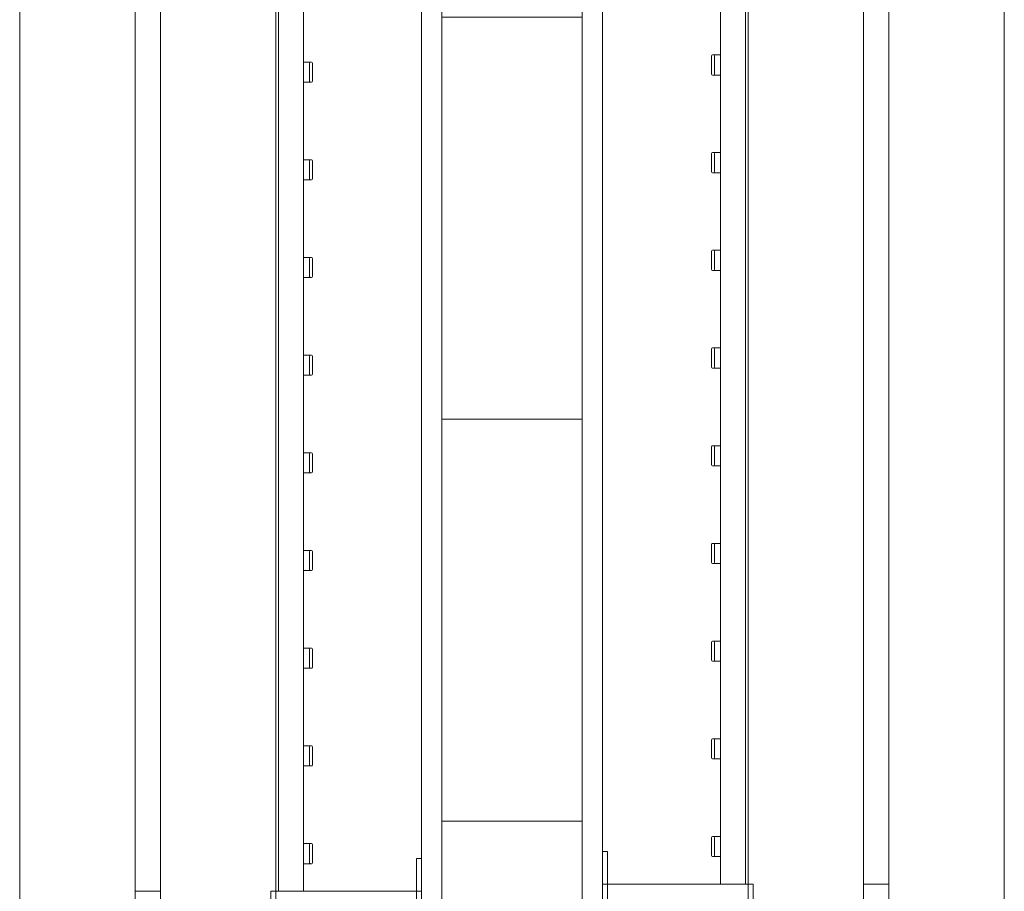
# Model space of a CAD drawing. Header units: millimetres. Extents: x 2016 to 102618, y -16590 to 68005.
# Tile 193 of 256: x 82010 to 82990, y 20180 to 21048. Entities that reach past the tile are written whole.
import ezdxf

# ---------------------------------------------------------------- set-up
doc = ezdxf.new("R2010")
doc.units = ezdxf.units.MM
for name, color, linetype, lineweight in [('A-WALL', 113, 'Continuous', 13), ('A-WALL-FNSH', 113, 'Continuous', 25), ('A-WALL-PATT', 111, 'Continuous', 25), ('I-FURN', 30, 'Continuous', 13)]:
    doc.layers.add(name, color=color, linetype=linetype, lineweight=lineweight)

# ---------------------------------------------------------------- blocks, each defined once
blk = doc.blocks.new('79_VCS_FU_zitbank_kleedkamers - 79_VCS_FU_zitbank_kleedkamers-V7-00 Begane grond')
at = {"layer": 'I-FURN'}
for p, q in [((5080, 0), (5080, -5.08)), ((5080, -5.08), (5112.5, -5.08)), ((5112.5, -5), (5112.5, 0)), ((5137.5, 0), (5112.5, 0)), ((5112.5, -145), (5112.5, -5)), ((5137.5, -5), (5112.5, -5)), ((4162.5, -117.5), (5112.5, -117.5)), ((4287.22, -110.5), (4287.22, -109.51)), ((4287.22, -110.74), (4287.22, -116.5)), ((4306.26, -108.53), (4288.2, -108.53)), ((4288.22, -111.5), (4306.26, -111.5)), ((4307.22, -109.49), (4307.22, -110.53)), ((4307.22, -116.53), (4307.22, -110.77)), ((4384.44, -110.5), (4384.44, -109.51)), ((4384.44, -110.74), (4384.44, -116.5)), ((4403.48, -108.53), (4385.42, -108.53)), ((4385.44, -111.5), (4403.48, -111.5)), ((4404.44, -109.49), (4404.44, -110.53)), ((4404.44, -116.53), (4404.44, -110.77)), ((4481.67, -110.5), (4481.67, -109.51)), ((4481.67, -110.74), (4481.67, -116.5)), ((4500.7, -108.53), (4482.64, -108.53)), ((4482.67, -111.5), (4500.7, -111.5)), ((4501.67, -109.49), (4501.67, -110.53)), ((4501.67, -116.53), (4501.67, -110.77)), ((4578.89, -110.5), (4578.89, -109.51)), ((4578.89, -110.74), (4578.89, -116.5)), ((4597.92, -108.53), (4579.87, -108.53)), ((4579.89, -111.5), (4597.93, -111.5)), ((4598.89, -109.49), (4598.89, -110.53)), ((4598.89, -116.53), (4598.89, -110.77)), ((4676.11, -110.5), (4676.11, -109.51)), ((4676.11, -110.74), (4676.11, -116.5)), ((4695.14, -108.53), (4677.09, -108.53)), ((4677.11, -111.5), (4695.15, -111.5)), ((4696.11, -109.49), (4696.11, -110.53)), ((4696.11, -116.53), (4696.11, -110.77)), ((4773.33, -110.5), (4773.33, -109.51)), ((4773.33, -110.74), (4773.33, -116.5)), ((4792.37, -108.53), (4774.31, -108.53)), ((4774.33, -111.5), (4792.37, -111.5)), ((4793.33, -109.49), (4793.33, -110.53)), ((4793.33, -116.53), (4793.33, -110.77)), ((4870.56, -110.5), (4870.56, -109.51)), ((4870.56, -110.74), (4870.56, -116.5)), ((4889.59, -108.53), (4871.53, -108.53)), ((4871.56, -111.5), (4889.59, -111.5)), ((4890.56, -109.49), (4890.56, -110.53)), ((4890.56, -116.53), (4890.56, -110.77)), ((4967.78, -110.5), (4967.78, -109.51)), ((4967.78, -110.74), (4967.78, -116.5)), ((4986.81, -108.53), (4968.76, -108.53)), ((4968.78, -111.5), (4986.82, -111.5)), ((4987.78, -109.49), (4987.78, -110.53)), ((4987.78, -116.53), (4987.78, -110.77)), ((5065, -110.5), (5065, -109.51)), ((5065, -110.74), (5065, -116.5)), ((5084.03, -108.53), (5065.98, -108.53)), ((5066, -111.5), (5084.04, -111.5)), ((5085, -109.49), (5085, -110.53)), ((5085, -116.53), (5085, -110.77)), ((5112.5, -142.5), (4162.5, -142.5)), ((5112.5, -145), (4162.5, -145)), ((5112.5, -150), (5112.5, -145)), ((5137.5, -145), (5112.5, -145)), ((5137.5, -145), (5112.5, -145)), ((5137.5, -150), (5112.5, -150)), ((50, -260), (8250, -260)), ((5112.5, -285.17), (5112.5, -259.64)), ((8250, -285), (50, -285)), ((50, -400), (8250, -400))]:
    blk.add_line(p, q, dxfattribs=at)
at = {"layer": 'I-FURN', "flags": 128}
for points in [[(4287.22, -117.53), (4287.22, -117.43), (4287.22, -117.34), (4287.22, -117.24), (4287.22, -117.14), (4287.22, -117.05), (4287.22, -116.95), (4287.22, -116.86), (4287.22, -116.77), (4287.22, -116.68), (4287.22, -116.59), (4287.22, -116.5), (4287.22, -116.42), (4287.22, -116.34), (4287.22, -116.26), (4287.22, -116.18), (4287.22, -116.1), (4287.22, -116.03), (4287.22, -115.96), (4287.22, -115.89), (4287.22, -115.83), (4287.22, -115.77), (4287.22, -115.71), (4287.22, -115.68)], [(4307.22, -115.67), (4307.22, -115.72), (4307.22, -115.78), (4307.22, -115.85), (4307.22, -115.91), (4307.22, -115.98), (4307.22, -116.05), (4307.22, -116.13), (4307.22, -116.2), (4307.22, -116.28), (4307.22, -116.36), (4307.22, -116.45), (4307.22, -116.53), (4307.22, -116.62), (4307.22, -116.71), (4307.22, -116.8), (4307.22, -116.9), (4307.22, -116.99), (4307.22, -117.08), (4307.22, -117.18), (4307.22, -117.28), (4307.22, -117.38), (4307.22, -117.47)], [(4384.44, -117.53), (4384.44, -117.43), (4384.44, -117.34), (4384.44, -117.24), (4384.44, -117.14), (4384.44, -117.05), (4384.44, -116.95), (4384.44, -116.86), (4384.44, -116.77), (4384.44, -116.68), (4384.44, -116.59), (4384.44, -116.5), (4384.44, -116.42), (4384.44, -116.34), (4384.44, -116.26), (4384.44, -116.18), (4384.44, -116.1), (4384.44, -116.03), (4384.44, -115.96), (4384.44, -115.89), (4384.44, -115.83), (4384.44, -115.77), (4384.44, -115.71), (4384.44, -115.68)], [(4404.44, -115.67), (4404.44, -115.72), (4404.44, -115.78), (4404.44, -115.85), (4404.44, -115.91), (4404.44, -115.98), (4404.44, -116.05), (4404.44, -116.13), (4404.44, -116.2), (4404.44, -116.28), (4404.44, -116.36), (4404.44, -116.45), (4404.44, -116.53), (4404.44, -116.62), (4404.44, -116.71), (4404.44, -116.8), (4404.44, -116.9), (4404.44, -116.99), (4404.44, -117.08), (4404.44, -117.18), (4404.44, -117.28), (4404.44, -117.38), (4404.44, -117.47)], [(4481.67, -117.53), (4481.67, -117.43), (4481.67, -117.34), (4481.67, -117.24), (4481.67, -117.14), (4481.67, -117.05), (4481.67, -116.95), (4481.67, -116.86), (4481.67, -116.77), (4481.67, -116.68), (4481.67, -116.59), (4481.67, -116.5), (4481.67, -116.42), (4481.67, -116.34), (4481.67, -116.26), (4481.67, -116.18), (4481.67, -116.1), (4481.67, -116.03), (4481.67, -115.96), (4481.67, -115.89), (4481.67, -115.83), (4481.67, -115.77), (4481.67, -115.71), (4481.67, -115.68)], [(4501.67, -115.67), (4501.67, -115.72), (4501.67, -115.78), (4501.67, -115.85), (4501.67, -115.91), (4501.67, -115.98), (4501.67, -116.05), (4501.67, -116.13), (4501.67, -116.2), (4501.67, -116.28), (4501.67, -116.36), (4501.67, -116.45), (4501.67, -116.53), (4501.67, -116.62), (4501.67, -116.71), (4501.67, -116.8), (4501.67, -116.9), (4501.67, -116.99), (4501.67, -117.08), (4501.67, -117.18), (4501.67, -117.28), (4501.67, -117.38), (4501.67, -117.47)], [(4578.89, -117.53), (4578.89, -117.43), (4578.89, -117.34), (4578.89, -117.24), (4578.89, -117.14), (4578.89, -117.05), (4578.89, -116.95), (4578.89, -116.86), (4578.89, -116.77), (4578.89, -116.68), (4578.89, -116.59), (4578.89, -116.5), (4578.89, -116.42), (4578.89, -116.34), (4578.89, -116.26), (4578.89, -116.18), (4578.89, -116.1), (4578.89, -116.03), (4578.89, -115.96), (4578.89, -115.89), (4578.89, -115.83), (4578.89, -115.77), (4578.89, -115.71), (4578.89, -115.68)], [(4598.89, -115.67), (4598.89, -115.72), (4598.89, -115.78), (4598.89, -115.85), (4598.89, -115.91), (4598.89, -115.98), (4598.89, -116.05), (4598.89, -116.13), (4598.89, -116.2), (4598.89, -116.28), (4598.89, -116.36), (4598.89, -116.45), (4598.89, -116.53), (4598.89, -116.62), (4598.89, -116.71), (4598.89, -116.8), (4598.89, -116.9), (4598.89, -116.99), (4598.89, -117.08), (4598.89, -117.18), (4598.89, -117.28), (4598.89, -117.38), (4598.89, -117.47)], [(4676.11, -117.53), (4676.11, -117.43), (4676.11, -117.34), (4676.11, -117.24), (4676.11, -117.14), (4676.11, -117.05), (4676.11, -116.95), (4676.11, -116.86), (4676.11, -116.77), (4676.11, -116.68), (4676.11, -116.59), (4676.11, -116.5), (4676.11, -116.42), (4676.11, -116.34), (4676.11, -116.26), (4676.11, -116.18), (4676.11, -116.1), (4676.11, -116.03), (4676.11, -115.96), (4676.11, -115.89), (4676.11, -115.83), (4676.11, -115.77), (4676.11, -115.71), (4676.11, -115.68)], [(4696.11, -115.67), (4696.11, -115.72), (4696.11, -115.78), (4696.11, -115.85), (4696.11, -115.91), (4696.11, -115.98), (4696.11, -116.05), (4696.11, -116.13), (4696.11, -116.2), (4696.11, -116.28), (4696.11, -116.36), (4696.11, -116.45), (4696.11, -116.53), (4696.11, -116.62), (4696.11, -116.71), (4696.11, -116.8), (4696.11, -116.9), (4696.11, -116.99), (4696.11, -117.08), (4696.11, -117.18), (4696.11, -117.28), (4696.11, -117.38), (4696.11, -117.47)], [(4773.33, -117.53), (4773.33, -117.43), (4773.33, -117.34), (4773.33, -117.24), (4773.33, -117.14), (4773.33, -117.05), (4773.33, -116.95), (4773.33, -116.86), (4773.33, -116.77), (4773.33, -116.68), (4773.33, -116.59), (4773.33, -116.5), (4773.33, -116.42), (4773.33, -116.34), (4773.33, -116.26), (4773.33, -116.18), (4773.33, -116.1), (4773.33, -116.03), (4773.33, -115.96), (4773.33, -115.89), (4773.33, -115.83), (4773.33, -115.77), (4773.33, -115.71), (4773.33, -115.68)], [(4793.33, -115.67), (4793.33, -115.72), (4793.33, -115.78), (4793.33, -115.85), (4793.33, -115.91), (4793.33, -115.98), (4793.33, -116.05), (4793.33, -116.13), (4793.33, -116.2), (4793.33, -116.28), (4793.33, -116.36), (4793.33, -116.45), (4793.33, -116.53), (4793.33, -116.62), (4793.33, -116.71), (4793.33, -116.8), (4793.33, -116.9), (4793.33, -116.99), (4793.33, -117.08), (4793.33, -117.18), (4793.33, -117.28), (4793.33, -117.38), (4793.33, -117.47)], [(4870.56, -117.53), (4870.56, -117.43), (4870.56, -117.34), (4870.56, -117.24), (4870.56, -117.14), (4870.56, -117.05), (4870.56, -116.95), (4870.56, -116.86), (4870.56, -116.77), (4870.56, -116.68), (4870.56, -116.59), (4870.56, -116.5), (4870.56, -116.42), (4870.56, -116.34), (4870.56, -116.26), (4870.56, -116.18), (4870.56, -116.1), (4870.56, -116.03), (4870.56, -115.96), (4870.56, -115.89), (4870.56, -115.83), (4870.56, -115.77), (4870.56, -115.71), (4870.56, -115.68)], [(4890.56, -115.67), (4890.56, -115.72), (4890.56, -115.78), (4890.56, -115.85), (4890.56, -115.91), (4890.56, -115.98), (4890.56, -116.05), (4890.56, -116.13), (4890.56, -116.2), (4890.56, -116.28), (4890.56, -116.36), (4890.56, -116.45), (4890.56, -116.53), (4890.56, -116.62), (4890.56, -116.71), (4890.56, -116.8), (4890.56, -116.9), (4890.56, -116.99), (4890.56, -117.08), (4890.56, -117.18), (4890.56, -117.28), (4890.56, -117.38), (4890.56, -117.47)], [(4967.78, -117.53), (4967.78, -117.43), (4967.78, -117.34), (4967.78, -117.24), (4967.78, -117.14), (4967.78, -117.05), (4967.78, -116.95), (4967.78, -116.86), (4967.78, -116.77), (4967.78, -116.68), (4967.78, -116.59), (4967.78, -116.5), (4967.78, -116.42), (4967.78, -116.34), (4967.78, -116.26), (4967.78, -116.18), (4967.78, -116.1), (4967.78, -116.03), (4967.78, -115.96), (4967.78, -115.89), (4967.78, -115.83), (4967.78, -115.77), (4967.78, -115.71), (4967.78, -115.68)], [(4987.78, -115.67), (4987.78, -115.72), (4987.78, -115.78), (4987.78, -115.85), (4987.78, -115.91), (4987.78, -115.98), (4987.78, -116.05), (4987.78, -116.13), (4987.78, -116.2), (4987.78, -116.28), (4987.78, -116.36), (4987.78, -116.45), (4987.78, -116.53), (4987.78, -116.62), (4987.78, -116.71), (4987.78, -116.8), (4987.78, -116.9), (4987.78, -116.99), (4987.78, -117.08), (4987.78, -117.18), (4987.78, -117.28), (4987.78, -117.38), (4987.78, -117.47)], [(5065, -117.53), (5065, -117.43), (5065, -117.34), (5065, -117.24), (5065, -117.14), (5065, -117.05), (5065, -116.95), (5065, -116.86), (5065, -116.77), (5065, -116.68), (5065, -116.59), (5065, -116.5), (5065, -116.42), (5065, -116.34), (5065, -116.26), (5065, -116.18), (5065, -116.1), (5065, -116.03), (5065, -115.96), (5065, -115.89), (5065, -115.83), (5065, -115.77), (5065, -115.71), (5065, -115.68)], [(5085, -115.67), (5085, -115.72), (5085, -115.78), (5085, -115.85), (5085, -115.91), (5085, -115.98), (5085, -116.05), (5085, -116.13), (5085, -116.2), (5085, -116.28), (5085, -116.36), (5085, -116.45), (5085, -116.53), (5085, -116.62), (5085, -116.71), (5085, -116.8), (5085, -116.9), (5085, -116.99), (5085, -117.08), (5085, -117.18), (5085, -117.28), (5085, -117.38), (5085, -117.47)]]:
    blk.add_lwpolyline(points, dxfattribs=at)
at = {"layer": 'I-FURN'}
for centre, radius, start, end in [((4288.2, -109.51), 0.978, 90, 180), ((4288.22, -110.5), 1, 180, 270), ((4306.26, -109.49), 0.966, 0, 90), ((4306.26, -110.53), 0.962, 270, 360), ((4385.42, -109.51), 0.978, 90, 180), ((4385.44, -110.5), 1, 180, 270), ((4403.48, -109.49), 0.966, 0, 90), ((4403.48, -110.53), 0.962, 270, 360), ((4482.64, -109.51), 0.978, 90, 180), ((4482.67, -110.5), 1, 180, 270), ((4500.7, -109.49), 0.966, 0, 90), ((4500.7, -110.53), 0.962, 270, 360), ((4579.87, -109.51), 0.978, 90, 180), ((4579.89, -110.5), 1, 180, 270), ((4597.92, -109.49), 0.966, 0, 90), ((4597.93, -110.53), 0.962, 270, 360), ((4677.09, -109.51), 0.978, 90, 180), ((4677.11, -110.5), 1, 180, 270), ((4695.14, -109.49), 0.966, 0, 90), ((4695.15, -110.53), 0.962, 270, 360), ((4774.31, -109.51), 0.978, 90, 180), ((4774.33, -110.5), 1, 180, 270), ((4792.37, -109.49), 0.966, 0, 90), ((4792.37, -110.53), 0.962, 270, 360), ((4871.53, -109.51), 0.978, 90, 180), ((4871.56, -110.5), 1, 180, 270), ((4889.59, -109.49), 0.966, 0, 90), ((4889.59, -110.53), 0.962, 270, 360), ((4968.76, -109.51), 0.978, 90, 180), ((4968.78, -110.5), 1, 180, 270), ((4986.81, -109.49), 0.966, 0, 90), ((4986.82, -110.53), 0.962, 270, 360), ((5065.98, -109.51), 0.978, 90, 180), ((5066, -110.5), 1, 180, 270), ((5084.03, -109.49), 0.966, 0, 90), ((5084.04, -110.53), 0.962, 270, 360)]:
    blk.add_arc(centre, radius, start, end, dxfattribs=at)
for centre, major_axis, start_param, end_param in [((4288.2, -109.51), (0.978, 0), 1.570796, 3.140513), ((4288.22, -110.49), (-1, 0), 0.001, 1.570796), ((4306.26, -109.5), (-0.966, 0), 3.14271, 4.712389), ((4306.26, -110.53), (0.962, 0), 4.712389, 6.282063), ((4385.42, -109.51), (0.978, 0), 1.570796, 3.140513), ((4385.44, -110.49), (1, 0), 3.142593, 4.712389), ((4403.48, -109.5), (-0.966, 0), 3.14271, 4.712389), ((4403.48, -110.53), (0.962, 0), 4.712389, 6.282063), ((4482.64, -109.51), (0.978, 0), 1.570796, 3.140513), ((4482.67, -110.49), (1, 0), 3.142593, 4.712389), ((4500.7, -109.5), (0.966, 0), 0.001117, 1.570796), ((4500.7, -110.53), (0.962, 0), 4.712389, 6.282063), ((4579.87, -109.51), (0.978, 0), 1.570796, 3.140513), ((4579.89, -110.49), (-1, 0), 0.001, 1.570796), ((4597.92, -109.5), (-0.966, 0), 3.14271, 4.712389), ((4597.93, -110.53), (0.962, 0), 4.712389, 6.282063), ((4677.09, -109.51), (-0.978, 0), 4.712389, 6.282106), ((4677.11, -110.49), (-1, 0), 0.001, 1.570796), ((4695.14, -109.5), (0.966, 0), 0.001117, 1.570796), ((4695.15, -110.53), (0.962, 0), 4.712389, 6.282063), ((4774.31, -109.51), (0.978, 0), 1.570796, 3.140513), ((4774.33, -110.49), (-1, 0), 0.001, 1.570796), ((4792.37, -109.5), (0.966, 0), 0.001117, 1.570796), ((4792.37, -110.53), (0.962, 0), 4.712389, 6.282063), ((4871.53, -109.51), (0.978, 0), 1.570796, 3.140513), ((4871.56, -110.49), (1, 0), 3.142593, 4.712389), ((4889.59, -109.5), (0.966, 0), 0.001117, 1.570796), ((4889.59, -110.53), (0.962, 0), 4.712389, 6.282063), ((4968.76, -109.51), (0.978, 0), 1.570796, 3.140513), ((4968.78, -110.49), (-1, 0), 0.001, 1.570796), ((4986.81, -109.5), (0.966, 0), 0.001117, 1.570796), ((4986.82, -110.53), (0.962, 0), 4.712389, 6.282063), ((5065.98, -109.51), (0.978, 0), 1.570796, 3.140513), ((5066, -110.49), (-1, 0), 0.001, 1.570796), ((5084.03, -109.5), (-0.966, 0), 3.14271, 4.712389), ((5084.04, -110.53), (0.962, 0), 4.712389, 6.282063)]:
    blk.add_ellipse(centre, major_axis=major_axis, ratio=0.997927, start_param=start_param, end_param=end_param, dxfattribs=at)
blk = doc.blocks.new('79_VCS_FU_zitbank_kleedkamers - 79_VCS_FU_zitbank_kleedkamers-4609168-00 Begane grond')
at = {"layer": 'I-FURN'}
for p, q in [((3187.5, 0), (3162.5, 0)), ((3187.5, -5), (3162.5, -5)), ((3187.5, 0), (3187.5, -5)), ((3187.5, -5), (3187.5, -145)), ((3187.5, -5.08), (3220, -5.08)), ((3220, -5.08), (3220, 0)), ((3187.5, -117.5), (4137.5, -117.5)), ((3215, -110.5), (3215, -109.51)), ((3215, -110.74), (3215, -116.5)), ((3234.03, -108.53), (3215.98, -108.53)), ((3216, -111.5), (3234.04, -111.5)), ((3235, -109.49), (3235, -110.53)), ((3235, -116.53), (3235, -110.77)), ((3312.22, -110.5), (3312.22, -109.51)), ((3312.22, -110.74), (3312.22, -116.5)), ((3331.26, -108.53), (3313.2, -108.53)), ((3313.22, -111.5), (3331.26, -111.5)), ((3332.22, -109.49), (3332.22, -110.53)), ((3332.22, -116.53), (3332.22, -110.77)), ((3409.44, -110.5), (3409.44, -109.51)), ((3409.44, -110.74), (3409.44, -116.5)), ((3428.48, -108.53), (3410.42, -108.53)), ((3410.44, -111.5), (3428.48, -111.5)), ((3429.44, -109.49), (3429.44, -110.53)), ((3429.44, -116.53), (3429.44, -110.77)), ((3506.67, -110.5), (3506.67, -109.51)), ((3506.67, -110.74), (3506.67, -116.5)), ((3525.7, -108.53), (3507.64, -108.53)), ((3507.67, -111.5), (3525.7, -111.5)), ((3526.67, -109.49), (3526.67, -110.53)), ((3526.67, -116.53), (3526.67, -110.77)), ((3603.89, -110.5), (3603.89, -109.51)), ((3603.89, -110.74), (3603.89, -116.5)), ((3622.92, -108.53), (3604.87, -108.53)), ((3604.89, -111.5), (3622.93, -111.5)), ((3623.89, -109.49), (3623.89, -110.53)), ((3623.89, -116.53), (3623.89, -110.77)), ((3701.11, -110.5), (3701.11, -109.51)), ((3701.11, -110.74), (3701.11, -116.5)), ((3720.14, -108.53), (3702.09, -108.53)), ((3702.11, -111.5), (3720.15, -111.5)), ((3721.11, -109.49), (3721.11, -110.53)), ((3721.11, -116.53), (3721.11, -110.77)), ((3798.33, -110.5), (3798.33, -109.51)), ((3798.33, -110.74), (3798.33, -116.5)), ((3817.37, -108.53), (3799.31, -108.53)), ((3799.33, -111.5), (3817.37, -111.5)), ((3818.33, -109.49), (3818.33, -110.53)), ((3818.33, -116.53), (3818.33, -110.77)), ((3895.56, -110.5), (3895.56, -109.51)), ((3895.56, -110.74), (3895.56, -116.5)), ((3914.59, -108.53), (3896.53, -108.53)), ((3896.56, -111.5), (3914.59, -111.5)), ((3915.56, -109.49), (3915.56, -110.53)), ((3915.56, -116.53), (3915.56, -110.77)), ((3992.78, -110.5), (3992.78, -109.51)), ((3992.78, -110.74), (3992.78, -116.5)), ((4011.81, -108.53), (3993.76, -108.53)), ((3993.78, -111.5), (4011.82, -111.5)), ((4012.78, -109.49), (4012.78, -110.53)), ((4012.78, -116.53), (4012.78, -110.77)), ((3187.5, -145), (3162.5, -145)), ((3187.5, -145), (3162.5, -145)), ((4137.5, -142.5), (3187.5, -142.5)), ((3187.5, -145), (3187.5, -150)), ((4137.5, -145), (3187.5, -145)), ((3187.5, -150), (3162.5, -150)), ((50, -260), (8250, -260)), ((3187.5, -259.83), (3187.5, -285.36)), ((8250, -285), (50, -285)), ((50, -400), (8250, -400))]:
    blk.add_line(p, q, dxfattribs=at)
at = {"layer": 'I-FURN', "flags": 128}
for points in [[(3215, -117.53), (3215, -117.43), (3215, -117.34), (3215, -117.24), (3215, -117.14), (3215, -117.05), (3215, -116.95), (3215, -116.86), (3215, -116.77), (3215, -116.68), (3215, -116.59), (3215, -116.5), (3215, -116.42), (3215, -116.34), (3215, -116.26), (3215, -116.18), (3215, -116.1), (3215, -116.03), (3215, -115.96), (3215, -115.89), (3215, -115.83), (3215, -115.77), (3215, -115.71), (3215, -115.68)], [(3235, -115.67), (3235, -115.72), (3235, -115.78), (3235, -115.85), (3235, -115.91), (3235, -115.98), (3235, -116.05), (3235, -116.13), (3235, -116.2), (3235, -116.28), (3235, -116.36), (3235, -116.45), (3235, -116.53), (3235, -116.62), (3235, -116.71), (3235, -116.8), (3235, -116.9), (3235, -116.99), (3235, -117.08), (3235, -117.18), (3235, -117.28), (3235, -117.38), (3235, -117.47)], [(3312.22, -117.53), (3312.22, -117.43), (3312.22, -117.34), (3312.22, -117.24), (3312.22, -117.14), (3312.22, -117.05), (3312.22, -116.95), (3312.22, -116.86), (3312.22, -116.77), (3312.22, -116.68), (3312.22, -116.59), (3312.22, -116.5), (3312.22, -116.42), (3312.22, -116.34), (3312.22, -116.26), (3312.22, -116.18), (3312.22, -116.1), (3312.22, -116.03), (3312.22, -115.96), (3312.22, -115.89), (3312.22, -115.83), (3312.22, -115.77), (3312.22, -115.71), (3312.22, -115.68)], [(3332.22, -115.67), (3332.22, -115.72), (3332.22, -115.78), (3332.22, -115.85), (3332.22, -115.91), (3332.22, -115.98), (3332.22, -116.05), (3332.22, -116.13), (3332.22, -116.2), (3332.22, -116.28), (3332.22, -116.36), (3332.22, -116.45), (3332.22, -116.53), (3332.22, -116.62), (3332.22, -116.71), (3332.22, -116.8), (3332.22, -116.9), (3332.22, -116.99), (3332.22, -117.08), (3332.22, -117.18), (3332.22, -117.28), (3332.22, -117.38), (3332.22, -117.47)], [(3409.44, -117.53), (3409.44, -117.43), (3409.44, -117.34), (3409.44, -117.24), (3409.44, -117.14), (3409.44, -117.05), (3409.44, -116.95), (3409.44, -116.86), (3409.44, -116.77), (3409.44, -116.68), (3409.44, -116.59), (3409.44, -116.5), (3409.44, -116.42), (3409.44, -116.34), (3409.44, -116.26), (3409.44, -116.18), (3409.44, -116.1), (3409.44, -116.03), (3409.44, -115.96), (3409.44, -115.89), (3409.44, -115.83), (3409.44, -115.77), (3409.44, -115.71), (3409.44, -115.68)], [(3429.44, -115.67), (3429.44, -115.72), (3429.44, -115.78), (3429.44, -115.85), (3429.44, -115.91), (3429.44, -115.98), (3429.44, -116.05), (3429.44, -116.13), (3429.44, -116.2), (3429.44, -116.28), (3429.44, -116.36), (3429.44, -116.45), (3429.44, -116.53), (3429.44, -116.62), (3429.44, -116.71), (3429.44, -116.8), (3429.44, -116.9), (3429.44, -116.99), (3429.44, -117.08), (3429.44, -117.18), (3429.44, -117.28), (3429.44, -117.38), (3429.44, -117.47)], [(3506.67, -117.53), (3506.67, -117.43), (3506.67, -117.34), (3506.67, -117.24), (3506.67, -117.14), (3506.67, -117.05), (3506.67, -116.95), (3506.67, -116.86), (3506.67, -116.77), (3506.67, -116.68), (3506.67, -116.59), (3506.67, -116.5), (3506.67, -116.42), (3506.67, -116.34), (3506.67, -116.26), (3506.67, -116.18), (3506.67, -116.1), (3506.67, -116.03), (3506.67, -115.96), (3506.67, -115.89), (3506.67, -115.83), (3506.67, -115.77), (3506.67, -115.71), (3506.67, -115.68)], [(3526.67, -115.67), (3526.67, -115.72), (3526.67, -115.78), (3526.67, -115.85), (3526.67, -115.91), (3526.67, -115.98), (3526.67, -116.05), (3526.67, -116.13), (3526.67, -116.2), (3526.67, -116.28), (3526.67, -116.36), (3526.67, -116.45), (3526.67, -116.53), (3526.67, -116.62), (3526.67, -116.71), (3526.67, -116.8), (3526.67, -116.9), (3526.67, -116.99), (3526.67, -117.08), (3526.67, -117.18), (3526.67, -117.28), (3526.67, -117.38), (3526.67, -117.47)], [(3603.89, -117.53), (3603.89, -117.43), (3603.89, -117.34), (3603.89, -117.24), (3603.89, -117.14), (3603.89, -117.05), (3603.89, -116.95), (3603.89, -116.86), (3603.89, -116.77), (3603.89, -116.68), (3603.89, -116.59), (3603.89, -116.5), (3603.89, -116.42), (3603.89, -116.34), (3603.89, -116.26), (3603.89, -116.18), (3603.89, -116.1), (3603.89, -116.03), (3603.89, -115.96), (3603.89, -115.89), (3603.89, -115.83), (3603.89, -115.77), (3603.89, -115.71), (3603.89, -115.68)], [(3623.89, -115.67), (3623.89, -115.72), (3623.89, -115.78), (3623.89, -115.85), (3623.89, -115.91), (3623.89, -115.98), (3623.89, -116.05), (3623.89, -116.13), (3623.89, -116.2), (3623.89, -116.28), (3623.89, -116.36), (3623.89, -116.45), (3623.89, -116.53), (3623.89, -116.62), (3623.89, -116.71), (3623.89, -116.8), (3623.89, -116.9), (3623.89, -116.99), (3623.89, -117.08), (3623.89, -117.18), (3623.89, -117.28), (3623.89, -117.38), (3623.89, -117.47)], [(3701.11, -117.53), (3701.11, -117.43), (3701.11, -117.34), (3701.11, -117.24), (3701.11, -117.14), (3701.11, -117.05), (3701.11, -116.95), (3701.11, -116.86), (3701.11, -116.77), (3701.11, -116.68), (3701.11, -116.59), (3701.11, -116.5), (3701.11, -116.42), (3701.11, -116.34), (3701.11, -116.26), (3701.11, -116.18), (3701.11, -116.1), (3701.11, -116.03), (3701.11, -115.96), (3701.11, -115.89), (3701.11, -115.83), (3701.11, -115.77), (3701.11, -115.71), (3701.11, -115.68)], [(3721.11, -115.67), (3721.11, -115.72), (3721.11, -115.78), (3721.11, -115.85), (3721.11, -115.91), (3721.11, -115.98), (3721.11, -116.05), (3721.11, -116.13), (3721.11, -116.2), (3721.11, -116.28), (3721.11, -116.36), (3721.11, -116.45), (3721.11, -116.53), (3721.11, -116.62), (3721.11, -116.71), (3721.11, -116.8), (3721.11, -116.9), (3721.11, -116.99), (3721.11, -117.08), (3721.11, -117.18), (3721.11, -117.28), (3721.11, -117.38), (3721.11, -117.47)], [(3798.33, -117.53), (3798.33, -117.43), (3798.33, -117.34), (3798.33, -117.24), (3798.33, -117.14), (3798.33, -117.05), (3798.33, -116.95), (3798.33, -116.86), (3798.33, -116.77), (3798.33, -116.68), (3798.33, -116.59), (3798.33, -116.5), (3798.33, -116.42), (3798.33, -116.34), (3798.33, -116.26), (3798.33, -116.18), (3798.33, -116.1), (3798.33, -116.03), (3798.33, -115.96), (3798.33, -115.89), (3798.33, -115.83), (3798.33, -115.77), (3798.33, -115.71), (3798.33, -115.68)], [(3818.33, -115.67), (3818.33, -115.72), (3818.33, -115.78), (3818.33, -115.85), (3818.33, -115.91), (3818.33, -115.98), (3818.33, -116.05), (3818.33, -116.13), (3818.33, -116.2), (3818.33, -116.28), (3818.33, -116.36), (3818.33, -116.45), (3818.33, -116.53), (3818.33, -116.62), (3818.33, -116.71), (3818.33, -116.8), (3818.33, -116.9), (3818.33, -116.99), (3818.33, -117.08), (3818.33, -117.18), (3818.33, -117.28), (3818.33, -117.38), (3818.33, -117.47)], [(3895.56, -117.53), (3895.56, -117.43), (3895.56, -117.34), (3895.56, -117.24), (3895.56, -117.14), (3895.56, -117.05), (3895.56, -116.95), (3895.56, -116.86), (3895.56, -116.77), (3895.56, -116.68), (3895.56, -116.59), (3895.56, -116.5), (3895.56, -116.42), (3895.56, -116.34), (3895.56, -116.26), (3895.56, -116.18), (3895.56, -116.1), (3895.56, -116.03), (3895.56, -115.96), (3895.56, -115.89), (3895.56, -115.83), (3895.56, -115.77), (3895.56, -115.71), (3895.56, -115.68)], [(3915.56, -115.67), (3915.56, -115.72), (3915.56, -115.78), (3915.56, -115.85), (3915.56, -115.91), (3915.56, -115.98), (3915.56, -116.05), (3915.56, -116.13), (3915.56, -116.2), (3915.56, -116.28), (3915.56, -116.36), (3915.56, -116.45), (3915.56, -116.53), (3915.56, -116.62), (3915.56, -116.71), (3915.56, -116.8), (3915.56, -116.9), (3915.56, -116.99), (3915.56, -117.08), (3915.56, -117.18), (3915.56, -117.28), (3915.56, -117.38), (3915.56, -117.47)], [(3992.78, -117.53), (3992.78, -117.43), (3992.78, -117.34), (3992.78, -117.24), (3992.78, -117.14), (3992.78, -117.05), (3992.78, -116.95), (3992.78, -116.86), (3992.78, -116.77), (3992.78, -116.68), (3992.78, -116.59), (3992.78, -116.5), (3992.78, -116.42), (3992.78, -116.34), (3992.78, -116.26), (3992.78, -116.18), (3992.78, -116.1), (3992.78, -116.03), (3992.78, -115.96), (3992.78, -115.89), (3992.78, -115.83), (3992.78, -115.77), (3992.78, -115.71), (3992.78, -115.68)], [(4012.78, -115.67), (4012.78, -115.72), (4012.78, -115.78), (4012.78, -115.85), (4012.78, -115.91), (4012.78, -115.98), (4012.78, -116.05), (4012.78, -116.13), (4012.78, -116.2), (4012.78, -116.28), (4012.78, -116.36), (4012.78, -116.45), (4012.78, -116.53), (4012.78, -116.62), (4012.78, -116.71), (4012.78, -116.8), (4012.78, -116.9), (4012.78, -116.99), (4012.78, -117.08), (4012.78, -117.18), (4012.78, -117.28), (4012.78, -117.38), (4012.78, -117.47)]]:
    blk.add_lwpolyline(points, dxfattribs=at)
at = {"layer": 'I-FURN'}
for centre, radius, start, end in [((3215.98, -109.51), 0.978, 90, 180), ((3216, -110.5), 1, 180, 270), ((3234.03, -109.49), 0.966, 0, 90), ((3234.04, -110.53), 0.962, 270, 360), ((3313.2, -109.51), 0.978, 90, 180), ((3313.22, -110.5), 1, 180, 270), ((3331.26, -109.49), 0.966, 0, 90), ((3331.26, -110.53), 0.962, 270, 360), ((3410.42, -109.51), 0.978, 90, 180), ((3410.44, -110.5), 1, 180, 270), ((3428.48, -109.49), 0.966, 0, 90), ((3428.48, -110.53), 0.962, 270, 360), ((3507.64, -109.51), 0.978, 90, 180), ((3507.67, -110.5), 1, 180, 270), ((3525.7, -109.49), 0.966, 0, 90), ((3525.7, -110.53), 0.962, 270, 360), ((3604.87, -109.51), 0.978, 90, 180), ((3604.89, -110.5), 1, 180, 270), ((3622.92, -109.49), 0.966, 0, 90), ((3622.93, -110.53), 0.962, 270, 360), ((3702.09, -109.51), 0.978, 90, 180), ((3702.11, -110.5), 1, 180, 270), ((3720.14, -109.49), 0.966, 0, 90), ((3720.15, -110.53), 0.962, 270, 360), ((3799.31, -109.51), 0.978, 90, 180), ((3799.33, -110.5), 1, 180, 270), ((3817.37, -109.49), 0.966, 0, 90), ((3817.37, -110.53), 0.962, 270, 360), ((3896.53, -109.51), 0.978, 90, 180), ((3896.56, -110.5), 1, 180, 270), ((3914.59, -109.49), 0.966, 0, 90), ((3914.59, -110.53), 0.962, 270, 360), ((3993.76, -109.51), 0.978, 90, 180), ((3993.78, -110.5), 1, 180, 270), ((4011.81, -109.49), 0.966, 0, 90), ((4011.82, -110.53), 0.962, 270, 360)]:
    blk.add_arc(centre, radius, start, end, dxfattribs=at)
for centre, major_axis, start_param, end_param in [((3215.98, -109.51), (0.978, 0), 1.570796, 3.140513), ((3216, -110.49), (1, 0), 3.142593, 4.712389), ((3234.03, -109.5), (-0.966, 0), 3.14271, 4.712389), ((3234.04, -110.53), (0.962, 0), 4.712389, 6.282063), ((3313.2, -109.51), (0.978, 0), 1.570796, 3.140513), ((3313.22, -110.49), (1, 0), 3.142593, 4.712389), ((3331.26, -109.5), (0.966, 0), 0.001117, 1.570796), ((3331.26, -110.53), (0.962, 0), 4.712389, 6.282063), ((3410.42, -109.51), (0.978, 0), 1.570796, 3.140513), ((3410.44, -110.49), (1, 0), 3.142593, 4.712389), ((3428.48, -109.5), (-0.966, 0), 3.14271, 4.712389), ((3428.48, -110.53), (0.962, 0), 4.712389, 6.282063), ((3507.64, -109.51), (0.978, 0), 1.570796, 3.140513), ((3507.67, -110.49), (1, 0), 3.142593, 4.712389), ((3525.7, -109.5), (-0.966, 0), 3.14271, 4.712389), ((3525.7, -110.53), (0.962, 0), 4.712389, 6.282063), ((3604.87, -109.51), (0.978, 0), 1.570796, 3.140513), ((3604.89, -110.49), (1, 0), 3.142593, 4.712389), ((3622.92, -109.5), (0.966, 0), 0.001117, 1.570796), ((3622.93, -110.53), (0.962, 0), 4.712389, 6.282063), ((3702.09, -109.51), (0.978, 0), 1.570796, 3.140513), ((3702.11, -110.49), (1, 0), 3.142593, 4.712389), ((3720.14, -109.5), (-0.966, 0), 3.14271, 4.712389), ((3720.15, -110.53), (0.962, 0), 4.712389, 6.282063), ((3799.31, -109.51), (0.978, 0), 1.570796, 3.140513), ((3799.33, -110.49), (1, 0), 3.142593, 4.712389), ((3817.37, -109.5), (-0.966, 0), 3.14271, 4.712389), ((3817.37, -110.53), (0.962, 0), 4.712389, 6.282063), ((3896.53, -109.51), (0.978, 0), 1.570796, 3.140513), ((3896.56, -110.49), (-1, 0), 0.001, 1.570796), ((3914.59, -109.5), (-0.966, 0), 3.14271, 4.712389), ((3914.59, -110.53), (0.962, 0), 4.712389, 6.282063), ((3993.76, -109.51), (0.978, 0), 1.570796, 3.140513), ((3993.78, -110.49), (1, 0), 3.142593, 4.712389), ((4011.81, -109.5), (-0.966, 0), 3.14271, 4.712389), ((4011.82, -110.53), (0.962, 0), 4.712389, 6.282063)]:
    blk.add_ellipse(centre, major_axis=major_axis, ratio=0.997927, start_param=start_param, end_param=end_param, dxfattribs=at)

msp = doc.modelspace()

# ---------------------------------------------------------------- hatches: boundary and pattern name
at = {"layer": 'A-WALL-PATT', "lineweight": 5}
h = msp.add_hatch(dxfattribs=at)
h.set_pattern_fill('FP_22', color=256, angle=-90, style=0, pattern_type=2)
h.set_pattern_definition([(1e-13, (82410, 21050), (-8e-13, 400), [])])
h.paths.add_polyline_path([(82517.87, 16560), (82570, 16560), (82570, 25540), (82430, 25540), (82430, 16560)], flags=0)

# ---------------------------------------------------------------- linework, layer by layer
at = {"layer": 'A-WALL', "color": 250, "lineweight": 18}
for p, q in [((82430, 25540), (82430, 16560)), ((82570, 25540), (82570, 16560))]:
    msp.add_line(p, q, dxfattribs=at)
at = {"layer": 'A-WALL-FNSH', "color": 7, "lineweight": 13}
for p, q in [((82410, 21130.39), (82410, 20180.39)), ((82590, 20187.5), (82590, 21137.5))]:
    msp.add_line(p, q, dxfattribs=at)

# ---------------------------------------------------------------- block references
at = {"layer": 'I-FURN'}
for name, p, rotation in [('79_VCS_FU_zitbank_kleedkamers - 79_VCS_FU_zitbank_kleedkamers-4609168-00 Begane grond', (82590, 17000), 90), ('79_VCS_FU_zitbank_kleedkamers - 79_VCS_FU_zitbank_kleedkamers-V7-00 Begane grond', (82410, 25292.89), 269.9999999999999)]:
    msp.add_blockref(name, p, dxfattribs=dict(at, rotation=rotation))

doc.saveas('drawing.dxf')
